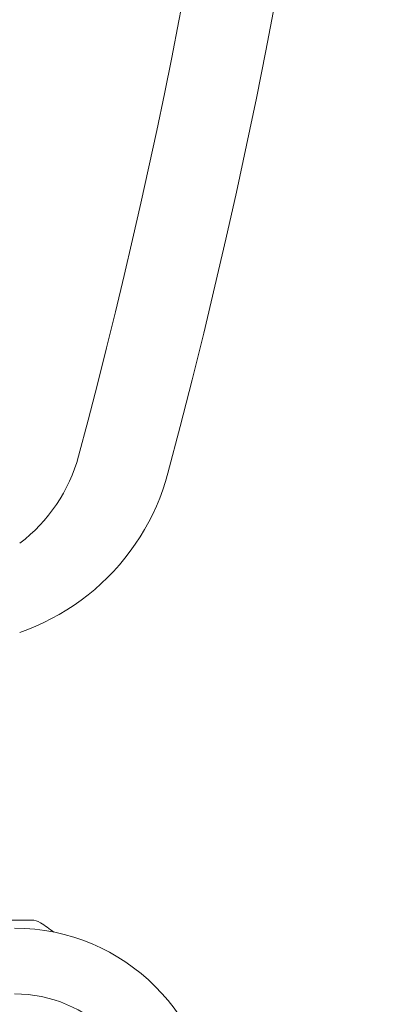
# Model space of a CAD drawing. Header units: millimetres. Extents: x 11681 to 15516, y 25095 to 29743.
# Tile 34 of 96: x 12845 to 12863, y 27912 to 27960. Entities that reach past the tile are written whole.
import ezdxf

# ---------------------------------------------------------------- set-up
doc = ezdxf.new("R2010")
doc.units = ezdxf.units.MM
doc.layers.add('00 - nowa technologia myjni_Nr_pióra__95', color=7, linetype='Continuous', lineweight=20, true_color=0x7c7c7c)
doc.layers.add('XREF', color=8, linetype='Continuous', lineweight=9)

# ---------------------------------------------------------------- blocks, each defined once
blk = doc.blocks.new('parter 2025.10.15')
at = {"layer": '00 - nowa technologia myjni_Nr_pióra__95', "color": 8, "linetype": 'Continuous', "lineweight": 5}
for p, q in [((563.56, 2525.175), (562.368, 2525.175)), ((563.591, 2525.175), (563.56, 2525.175)), ((564.687, 2524.584), (564.685, 2524.585))]:
    blk.add_line(p, q, dxfattribs=at)
for points in [[(565.891, 2547.794), (566.356, 2549.547), (566.81, 2551.304), (567.254, 2553.063), (567.687, 2554.824), (568.11, 2556.588), (568.523, 2558.355), (568.925, 2560.124), (569.317, 2561.895), (569.699, 2563.668), (570.07, 2565.444), (570.431, 2567.222), (570.781, 2569.002), (571.121, 2570.784)], [(570.24, 2546.952), (570.122, 2546.544), (569.989, 2546.14), (569.842, 2545.742), (569.679, 2545.351), (569.502, 2544.965), (569.311, 2544.586), (569.106, 2544.215), (568.886, 2543.852), (568.653, 2543.497), (568.408, 2543.152), (568.149, 2542.815), (567.878, 2542.489), (567.595, 2542.173), (567.3, 2541.868), (566.994, 2541.574), (566.677, 2541.292), (566.349, 2541.022), (566.012, 2540.765), (565.666, 2540.52), (565.31, 2540.289), (564.946, 2540.071), (564.574, 2539.867), (564.195, 2539.677), (563.809, 2539.502), (563.417, 2539.34), (563.019, 2539.195)]]:
    blk.add_lwpolyline(points, dxfattribs=at)
for centre, radius, start, end in [((267.926, 2627.876), 312.957, 345.01419, 12.45468), ((558.309, 2549.826), 7.85, 306.8665, 344.9999), ((563.591, 2524.375), 0.8, 56.9756, 90), ((562.768, 2515.076), 9.7, 0.0001, 89.9999), ((557.871, 2515.57), 11.3, 52.9101, 56.9921), ((557.872, 2515.57), 11.299, 52.9087, 56.9922), ((562.768, 2515.076), 6.5, 0.0002, 89.9998)]:
    blk.add_arc(centre, radius, start, end, dxfattribs=at)

msp = doc.modelspace()

# ---------------------------------------------------------------- block references
at = {"layer": 'XREF'}
msp.add_blockref('parter 2025.10.15', (12282.339, 25390.784), dxfattribs=at)

doc.saveas('drawing.dxf')
